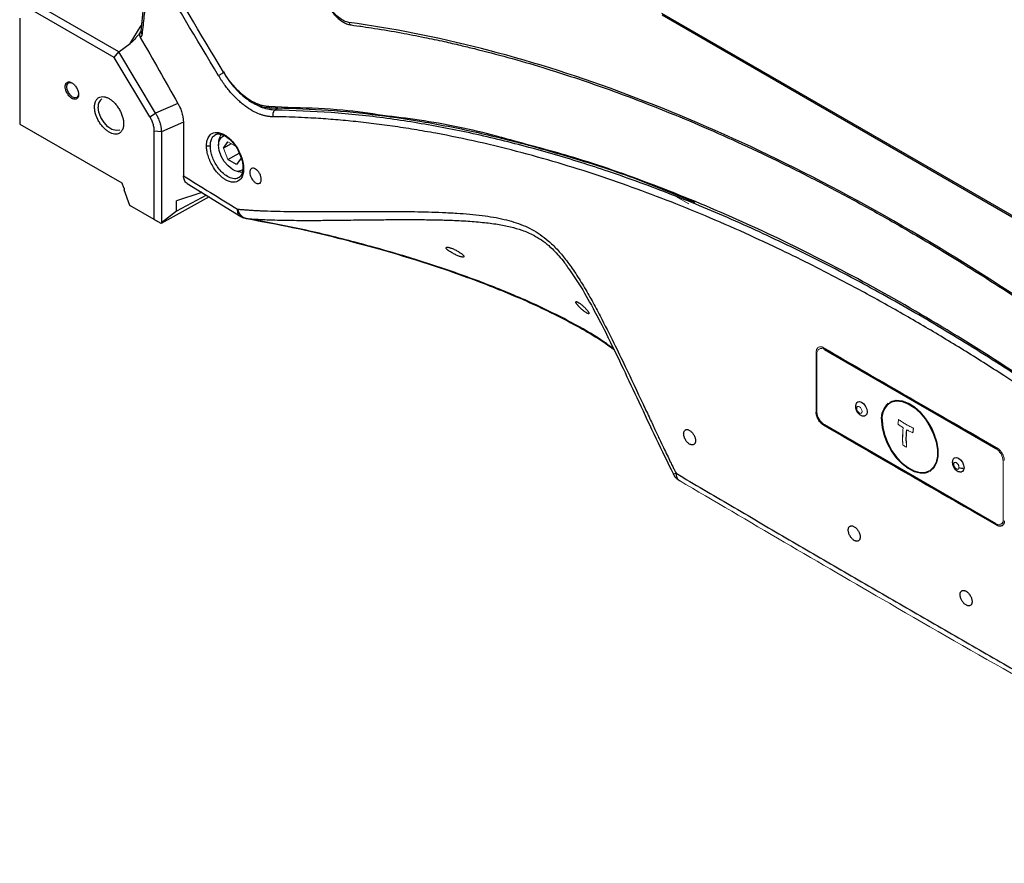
# Paper-space layout 'Sheet2' of a CAD drawing. Header units: millimetres. Extents: x 0 to 1118, y 0 to 864.
# Tile 4 of 85: x 119 to 213, y 482 to 563. Entities that reach past the tile are written whole.
import ezdxf

# ---------------------------------------------------------------- set-up
doc = ezdxf.new("R2010")
doc.units = ezdxf.units.MM

psp = doc.layouts.new('Sheet2')

# ---------------------------------------------------------------- linework, layer by layer
at = {"color": 7, "linetype": 'Continuous', "lineweight": 30}
for p, q in [((131.478, 567.99), (130.778, 561.403)), ((128.689, 559.474), (120.519, 564.191)), ((128.25, 558.956), (120.188, 563.61)), ((180.238, 563.153), (222.665, 538.661)), ((180.274, 562.997), (222.795, 538.45)), ((119.293, 562.676), (119.293, 552.634)), ((130.751, 561.387), (130.774, 561.423)), ((128.689, 559.474), (129.769, 560.28)), ((128.25, 558.956), (128.689, 559.474)), ((132.201, 553.658), (128.689, 559.474)), ((131.652, 553.321), (128.25, 558.956)), ((134.313, 554.586), (132.201, 553.658)), ((131.652, 553.321), (132.201, 553.658)), ((143.807, 554.148), (143.545, 553.96)), ((119.293, 552.634), (128.98, 547.041)), ((119.293, 552.634), (119.293, 552.634)), ((119.54, 552.491), (128.98, 547.041)), ((134.83, 552.822), (132.742, 551.905)), ((134.83, 552.822), (134.83, 547.722)), ((132.074, 543.574), (132.074, 551.956)), ((132.742, 551.905), (132.074, 551.956)), ((132.742, 551.905), (132.742, 543.259)), ((138.165, 550.822), (138.165, 550.618)), ((138.641, 550.344), (139.057, 550.936)), ((139.362, 550.76), (138.641, 550.344)), ((139.057, 549.271), (140.113, 549.88)), ((139.89, 548.79), (139.057, 549.271)), ((140.306, 549.382), (139.89, 548.79)), ((139.473, 548.353), (139.65, 548.251)), ((128.98, 547.041), (129.14, 546.602)), ((135.205, 546.994), (140.271, 543.87)), ((129.14, 546.602), (129.22, 546.556)), ((129.22, 546.556), (129.22, 546.381)), ((129.755, 544.912), (129.22, 546.381)), ((136.504, 546.112), (134.181, 545.337)), ((136.504, 546.112), (136.563, 546.156)), ((136.573, 546.15), (136.504, 546.112)), ((137.266, 545.723), (132.72, 543.201)), ((137.027, 545.87), (134.181, 544.35)), ((134.181, 544.35), (134.181, 545.337)), ((132.074, 543.574), (129.755, 544.912)), ((134.181, 544.35), (132.742, 543.259)), ((132.074, 543.574), (132.701, 543.212)), ((132.72, 543.201), (132.074, 543.574)), ((132.72, 543.201), (132.701, 543.212)), ((175.006, 531.758), (174.651, 531.963)), ((195.688, 531.227), (211.952, 521.838)), ((211.952, 514.694), (195.688, 524.082))]:
    psp.add_line(p, q, dxfattribs=at)
at = {"color": 8, "linetype": 'Continuous', "lineweight": 30}
for p, q in [((129.769, 560.28), (130.839, 561.971)), ((151.691, 561.9), (151.484, 561.936)), ((145.346, 554.177), (142.933, 554.299)), ((179.168, 546.9), (183.385, 545.225)), ((195.688, 524.082), (195.617, 524.041)), ((212.16, 514.61), (212.057, 514.55))]:
    psp.add_line(p, q, dxfattribs=at)
at = {"color": 144, "linetype": 'Continuous', "lineweight": 0}
for p, q in [((130.778, 561.403), (130.786, 561.429)), ((139.057, 550.936), (139.765, 550.528)), ((139.057, 549.271), (138.641, 550.344)), ((140.003, 550.164), (140.306, 549.382)), ((182.814, 545.061), (181.595, 545.764)), ((132.701, 543.212), (132.742, 543.259)), ((194.913, 525.268), (194.913, 530.983)), ((195.794, 531.288), (195.688, 531.227)), ((194.981, 525.307), (194.981, 530.819)), ((194.981, 525.307), (194.913, 525.268)), ((203.526, 523.607), (203.519, 523.604)), ((203.462, 522.549), (203.469, 522.554)), ((204.091, 523.321), (204.085, 523.323)), ((211.952, 521.838), (212.057, 521.899)), ((212.659, 520.614), (212.659, 515.102))]:
    psp.add_line(p, q, dxfattribs=at)
at = {"color": 7, "linetype": 'Continuous', "lineweight": 30, "flags": 128}
for points in [[(124.886, 555.521), (124.843, 555.296), (124.72, 555.155), (124.537, 555.119), (124.32, 555.194), (124.104, 555.369), (123.92, 555.616), (123.798, 555.899), (123.755, 556.174), (123.798, 556.399), (123.92, 556.54), (124.104, 556.576), (124.32, 556.501), (124.32, 556.501)], [(128.805, 552.081), (128.769, 552.062), (128.438, 552.003), (128.054, 552.113), (127.66, 552.378), (127.297, 552.771), (127.006, 553.248), (126.818, 553.759), (126.753, 554.247)], [(139.473, 548.353), (139.069, 548.66), (138.705, 549.085), (138.415, 549.586), (138.229, 550.115), (138.165, 550.618), (138.229, 551.048), (138.415, 551.362), (138.705, 551.529), (138.737, 551.537)], [(198.782, 526.208), (198.849, 526.263), (199.021, 526.297), (199.224, 526.226)], [(201.133, 524.471), (201.195, 525.093), (201.378, 525.615), (201.674, 526.012), (202.068, 526.265), (202.543, 526.362), (203.075, 526.3), (203.641, 526.08), (204.214, 525.714), (204.766, 525.218), (205.273, 524.615), (205.71, 523.934), (206.057, 523.207), (206.298, 522.467), (206.421, 521.749), (206.421, 521.087), (206.298, 520.512), (206.057, 520.05), (205.71, 519.723), (205.273, 519.547), (204.766, 519.529), (204.214, 519.671), (203.641, 519.965), (203.075, 520.399), (202.543, 520.952), (202.068, 521.597), (201.674, 522.306), (201.378, 523.044), (201.195, 523.777), (201.133, 524.471)], [(199.224, 526.226), (199.427, 526.062), (199.599, 525.83), (199.714, 525.565), (199.754, 525.308), (199.714, 525.097), (199.599, 524.964), (199.514, 524.934)], [(201.169, 524.491), (201.231, 523.797), (201.414, 523.064), (201.709, 522.326), (202.104, 521.618), (202.578, 520.972), (203.111, 520.42), (203.677, 519.986), (204.249, 519.691), (204.802, 519.549), (205.308, 519.567), (205.745, 519.743), (205.754, 519.749)], [(207.974, 520.9), (208.041, 520.957), (208.213, 520.99), (208.416, 520.92), (208.619, 520.756), (208.791, 520.524), (208.906, 520.259), (208.947, 520.001)], [(208.947, 520.001), (208.906, 519.79), (208.791, 519.658), (208.709, 519.628)]]:
    psp.add_lwpolyline(points, dxfattribs=at)
at = {"color": 144, "linetype": 'Continuous', "lineweight": 0, "flags": 128}
for points in [[(201.903, 526.241), (202.081, 526.33), (202.562, 526.428), (203.101, 526.365), (203.675, 526.143), (204.255, 525.771), (204.815, 525.269), (205.328, 524.658), (205.771, 523.968), (206.123, 523.231), (206.367, 522.481), (206.491, 521.754), (206.491, 521.083), (206.367, 520.5), (206.123, 520.032), (205.771, 519.7), (205.702, 519.659)], [(199.012, 525.787), (199.11, 525.708), (199.193, 525.596), (199.249, 525.468), (199.268, 525.343), (199.249, 525.241), (199.193, 525.177), (199.11, 525.161), (199.012, 525.195), (198.914, 525.274), (198.831, 525.387), (198.775, 525.515), (198.755, 525.639), (198.775, 525.741), (198.831, 525.805), (198.914, 525.822), (199.012, 525.787)], [(205.566, 519.589), (205.293, 519.501), (204.779, 519.483), (204.22, 519.627), (203.639, 519.926), (203.066, 520.365), (202.526, 520.925), (202.045, 521.579), (201.646, 522.297), (201.346, 523.045), (201.161, 523.788), (201.098, 524.491)], [(207.944, 520.335), (207.963, 520.437), (208.017, 520.501), (208.099, 520.52), (208.196, 520.49), (208.294, 520.415), (208.379, 520.306), (208.439, 520.18), (208.464, 520.054)], [(208.464, 520.035), (208.445, 519.933), (208.391, 519.868), (208.31, 519.849), (208.213, 519.88), (208.115, 519.955), (208.03, 520.063), (207.97, 520.19), (207.945, 520.315)]]:
    psp.add_lwpolyline(points, dxfattribs=at)
at = {"color": 8, "linetype": 'Continuous', "lineweight": 30}
psp.add_arc((131.064, 561.424), 0.284, 176.85325, 237.27694, dxfattribs=at)
at = {"color": 7, "linetype": 'Continuous', "lineweight": 30}
for centre, radius, start, end in [((127.564, 554.349), 0.818, 124.16563, 187.14655), ((140.001, 549.039), 0.866, 232.43711, 303.64944), ((202.822, 524.74), 1.672, 101.8273, 188.54573), ((200.745, 521.185), 5.732, 2.24425, 57.75036)]:
    psp.add_arc(centre, radius, start, end, dxfattribs=at)
at = {"color": 144, "linetype": 'Continuous', "lineweight": 0}
for centre, radius, start, end in [((139.412, 550.874), 1.248, 140.97866, 182.38838), ((140.325, 549.295), 1.243, 237.11957, 274.98708), ((195.412, 530.889), 0.437, 50.79671, 189.21404), ((203.029, 524.681), 1.94, 130.98475, 185.61965), ((196.517, 525.377), 1.537, 182.60548, 237.39452), ((211.124, 520.544), 1.537, 2.60548, 57.39452), ((208.308, 520.335), 0.364, 180.02406, 183.12774), ((208.101, 520.034), 0.364, 0.02522, 3.12773), ((212.228, 515.032), 0.437, 230.79671, 9.21404)]:
    psp.add_arc(centre, radius, start, end, dxfattribs=at)
at = {"color": 7, "linetype": 'Continuous', "lineweight": 30}
for points in [[(138.652, 557.571), (136.46, 561.211), (134.272, 564.852), (132.089, 568.496)], [(138.175, 557.222), (136.08, 560.714), (133.987, 564.207), (131.899, 567.703)], [(130.741, 560.859), (131.931, 558.767), (133.121, 556.676), (134.313, 554.586)], [(195.617, 531.39), (201.075, 528.213), (206.555, 525.05), (212.057, 521.899)], [(212.057, 514.55), (206.555, 517.701), (201.075, 520.865), (195.617, 524.041)], [(203.462, 522.549), (203.462, 522.891), (203.481, 523.243), (203.519, 523.604)]]:
    psp.add_open_spline(points, degree=3, dxfattribs=at)
for points, knots in [([(131.609, 567.781), (131.553, 567.231), (131.44, 566.13), (131.267, 564.481), (131.09, 562.832), (130.97, 561.734), (130.91, 561.185)], [0, 0, 0, 0, 0.249518, 0.499356, 0.749516, 1, 1, 1, 1]), ([(148.669, 563.722), (148.749, 563.59), (148.876, 563.378), (149.12, 563.074), (149.378, 562.794), (149.701, 562.514), (150.049, 562.283), (150.416, 562.108), (150.664, 562.059), (150.789, 562.034)], [0, 0, 0, 0, 0.146469, 0.234831, 0.379479, 0.526288, 0.681112, 0.840437, 1, 1, 1, 1]), ([(150.554, 562.27), (150.401, 562.29), (150.241, 562.341), (149.915, 562.498), (149.75, 562.605), (149.427, 562.867), (149.269, 563.022), (148.973, 563.37), (148.835, 563.562), (148.712, 563.765)], [0, 0, 0, 0, 0.25, 0.25, 0.5, 0.5, 0.75, 0.75, 1, 1, 1, 1]), ([(257.088, 500.77), (252.754, 505.09), (248.35, 509.232), (239.447, 517.122), (234.948, 520.87), (225.896, 527.941), (221.343, 531.263), (212.227, 537.452), (207.663, 540.318), (198.566, 545.57), (194.033, 547.955), (185.039, 552.221), (180.578, 554.103), (171.767, 557.344), (167.417, 558.704), (158.866, 560.891), (154.664, 561.716), (150.554, 562.27)], [0, 0, 0, 0, 0.125, 0.125, 0.25, 0.25, 0.375, 0.375, 0.5, 0.5, 0.625, 0.625, 0.75, 0.75, 0.875, 0.875, 1, 1, 1, 1]), ([(150.751, 562.035), (151.495, 561.933), (153.069, 561.716), (155.393, 561.317), (157.595, 560.893), (159.474, 560.494), (161.058, 560.132), (163.073, 559.645), (165.675, 558.963), (169.832, 557.752), (174.955, 556.055), (180.218, 554.046), (184.697, 552.16), (188.381, 550.502), (192.118, 548.712), (195.912, 546.785), (199.715, 544.743), (203.902, 542.376), (208.812, 539.439), (214.417, 535.858), (220.267, 531.863), (226.005, 527.697), (231.87, 523.188), (237.858, 518.312), (242.372, 514.419), (245.264, 511.84), (246.683, 510.559), (248.306, 509.075), (250.228, 507.289), (252.457, 505.178), (254.781, 502.936), (256.352, 501.374), (257.085, 500.644)], [0, 0, 0, 0, 0.022657, 0.047961, 0.069909, 0.088501, 0.103738, 0.116716, 0.147807, 0.179796, 0.23726, 0.294724, 0.328932, 0.363147, 0.39775, 0.432925, 0.468313, 0.502804, 0.548295, 0.603291, 0.656708, 0.708955, 0.761203, 0.818676, 0.875244, 0.887541, 0.900101, 0.915288, 0.933472, 0.954653, 0.978832, 1, 1, 1, 1]), ([(130.763, 561.397), (130.74, 561.363), (130.696, 561.299), (130.629, 561.205), (130.562, 561.114), (130.482, 561.01), (130.39, 560.896), (130.275, 560.761), (130.156, 560.631), (130.026, 560.5), (129.902, 560.385), (129.811, 560.313), (129.769, 560.28)], [0, 0, 0, 0, 0.081126, 0.154923, 0.230929, 0.305658, 0.416122, 0.524399, 0.660718, 0.768222, 0.893402, 1, 1, 1, 1]), ([(130.763, 561.397), (130.754, 561.382), (130.736, 561.353), (130.714, 561.309), (130.695, 561.257), (130.68, 561.196), (130.672, 561.121), (130.677, 561.037), (130.698, 560.946), (130.726, 560.888), (130.741, 560.859)], [0, 0, 0, 0, 0.094674, 0.183818, 0.266674, 0.391489, 0.51974, 0.667307, 0.828577, 1, 1, 1, 1]), ([(130.91, 561.185), (130.908, 561.168), (130.904, 561.135), (130.893, 561.089), (130.88, 561.045), (130.86, 560.996), (130.831, 560.945), (130.791, 560.895), (130.758, 560.871), (130.741, 560.859)], [0, 0, 0, 0, 0.112796, 0.224419, 0.335416, 0.446344, 0.631791, 0.815456, 1, 1, 1, 1]), ([(138.175, 557.222), (138.205, 557.244), (138.245, 557.272), (138.334, 557.33), (138.381, 557.361), (138.475, 557.419), (138.527, 557.451), (138.635, 557.514), (138.691, 557.546), (138.742, 557.574)], [0, 0, 0, 0, 0.25, 0.25, 0.5, 0.5, 0.75, 0.75, 1, 1, 1, 1]), ([(143.376, 553.325), (143.339, 553.324), (143.264, 553.323), (143.149, 553.326), (143.033, 553.335), (142.916, 553.347), (142.798, 553.365), (142.678, 553.388), (142.558, 553.415), (142.436, 553.447), (142.312, 553.483), (142.188, 553.525), (141.877, 553.638), (141.371, 553.879), (140.793, 554.261), (140.344, 554.618), (140.02, 554.906), (139.704, 555.215), (139.393, 555.549), (139.086, 555.911), (138.83, 556.243), (138.626, 556.526), (138.47, 556.754), (138.32, 556.985), (138.223, 557.143), (138.175, 557.222)], [0, 0, 0, 0, 0.02293, 0.04579, 0.068599, 0.091374, 0.114132, 0.136891, 0.15967, 0.182487, 0.205357, 0.228301, 0.251333, 0.376244, 0.501613, 0.561177, 0.621068, 0.680382, 0.738959, 0.800585, 0.86313, 0.897485, 0.93171, 0.965861, 1, 1, 1, 1]), ([(138.6, 557.575), (138.922, 557.093), (139.566, 556.128), (140.749, 555.034), (141.977, 554.293), (142.731, 554.199), (143.108, 554.152)], [0, 0, 0, 0, 0.2492288, 0.4989517, 0.749187, 1, 1, 1, 1]), ([(142.933, 554.299), (142.907, 554.299), (142.839, 554.301), (142.712, 554.31), (142.536, 554.333), (142.345, 554.372), (142.111, 554.437), (141.765, 554.56), (141.28, 554.801), (140.708, 555.187), (140.24, 555.587), (139.877, 555.949), (139.599, 556.254), (139.343, 556.564), (139.106, 556.879), (138.915, 557.154), (138.763, 557.388), (138.683, 557.519), (138.652, 557.571)], [0, 0, 0, 0, 0.019334, 0.049711, 0.091139, 0.143606, 0.182184, 0.250312, 0.375136, 0.499971, 0.624724, 0.686739, 0.749721, 0.82088, 0.874186, 0.930769, 0.972703, 1, 1, 1, 1]), ([(123.613, 556.174), (123.613, 556.192), (123.614, 556.229), (123.62, 556.281), (123.629, 556.33), (123.641, 556.376), (123.666, 556.444), (123.714, 556.522), (123.796, 556.591), (123.897, 556.629), (124.011, 556.631), (124.129, 556.602), (124.249, 556.546), (124.369, 556.464), (124.488, 556.355), (124.601, 556.222), (124.702, 556.068), (124.785, 555.904), (124.838, 555.757), (124.868, 555.633), (124.883, 555.533), (124.885, 555.471), (124.886, 555.439)], [0, 0, 0, 0, 0.024148, 0.048096, 0.071983, 0.095946, 0.120123, 0.185057, 0.250087, 0.315021, 0.38005, 0.43999, 0.500024, 0.559964, 0.619998, 0.684933, 0.749962, 0.814896, 0.879926, 0.920037, 0.959848, 1, 1, 1, 1]), ([(124.886, 555.439), (124.886, 555.421), (124.885, 555.384), (124.879, 555.333), (124.87, 555.283), (124.858, 555.237), (124.833, 555.17), (124.785, 555.091), (124.703, 555.022), (124.601, 554.985), (124.488, 554.983), (124.37, 555.011), (124.25, 555.067), (124.13, 555.15), (124.011, 555.258), (123.898, 555.391), (123.796, 555.545), (123.714, 555.709), (123.661, 555.857), (123.631, 555.98), (123.616, 556.08), (123.614, 556.143), (123.613, 556.174)], [0, 0, 0, 0, 0.024148, 0.048096, 0.071983, 0.095946, 0.120123, 0.185057, 0.250087, 0.315021, 0.38005, 0.43999, 0.500024, 0.559964, 0.619998, 0.684933, 0.749962, 0.814896, 0.879926, 0.920037, 0.959848, 1, 1, 1, 1]), ([(126.399, 554.247), (126.399, 554.272), (126.4, 554.322), (126.405, 554.394), (126.412, 554.464), (126.423, 554.532), (126.436, 554.597), (126.453, 554.66), (126.473, 554.72), (126.504, 554.8), (126.552, 554.893), (126.622, 554.992), (126.706, 555.076), (126.833, 555.165), (127.017, 555.232), (127.261, 555.237), (127.518, 555.175), (127.778, 555.053), (128.038, 554.875), (128.294, 554.64), (128.539, 554.353), (128.723, 554.074), (128.85, 553.838), (128.933, 553.658), (129.004, 553.477), (129.061, 553.301), (129.104, 553.13), (129.135, 552.967), (129.153, 552.808), (129.156, 552.706), (129.157, 552.655)], [0, 0, 0, 0, 0.015126, 0.030152, 0.045112, 0.06004, 0.074969, 0.089933, 0.104966, 0.120101, 0.152256, 0.184454, 0.217293, 0.250177, 0.315811, 0.380082, 0.440028, 0.500016, 0.559961, 0.61995, 0.684221, 0.749856, 0.782695, 0.815578, 0.847734, 0.879932, 0.910076, 0.939955, 0.96984, 1, 1, 1, 1]), ([(134.313, 554.586), (134.329, 554.558), (134.361, 554.5), (134.407, 554.413), (134.45, 554.325), (134.492, 554.236), (134.552, 554.102), (134.623, 553.922), (134.697, 553.695), (134.756, 553.47), (134.794, 553.272), (134.816, 553.102), (134.828, 552.96), (134.83, 552.868), (134.83, 552.822)], [0, 0, 0, 0, 0.049839, 0.099579, 0.149302, 0.199089, 0.249021, 0.373288, 0.497616, 0.622348, 0.74741, 0.831639, 0.915705, 1, 1, 1, 1]), ([(129.157, 552.655), (129.157, 552.63), (129.156, 552.58), (129.151, 552.508), (129.144, 552.438), (129.133, 552.371), (129.119, 552.305), (129.103, 552.243), (129.083, 552.182), (129.052, 552.103), (129.004, 552.01), (128.934, 551.91), (128.85, 551.827), (128.723, 551.737), (128.539, 551.671), (128.295, 551.666), (128.038, 551.727), (127.778, 551.85), (127.518, 552.028), (127.261, 552.262), (127.017, 552.55), (126.833, 552.828), (126.706, 553.064), (126.622, 553.245), (126.552, 553.426), (126.495, 553.602), (126.452, 553.772), (126.421, 553.936), (126.403, 554.095), (126.4, 554.196), (126.399, 554.247)], [0, 0, 0, 0, 0.015126, 0.030152, 0.045112, 0.06004, 0.074969, 0.089933, 0.104966, 0.120101, 0.152256, 0.184454, 0.217293, 0.250177, 0.315811, 0.380082, 0.440028, 0.500016, 0.559961, 0.61995, 0.684221, 0.749856, 0.782695, 0.815578, 0.847734, 0.879932, 0.910076, 0.939955, 0.96984, 1, 1, 1, 1]), ([(132.201, 553.658), (132.218, 553.627), (132.252, 553.566), (132.299, 553.475), (132.343, 553.388), (132.383, 553.305), (132.441, 553.176), (132.514, 552.999), (132.592, 552.773), (132.654, 552.549), (132.694, 552.355), (132.72, 552.189), (132.735, 552.047), (132.74, 551.953), (132.742, 551.905)], [0, 0, 0, 0, 0.054288, 0.106099, 0.155435, 0.202298, 0.246691, 0.372438, 0.496226, 0.620882, 0.747652, 0.82588, 0.909993, 1, 1, 1, 1]), ([(143.195, 554.171), (143.174, 554.159), (143.149, 554.151), (143.096, 554.148), (143.069, 554.153), (143.017, 554.178), (142.994, 554.198), (142.957, 554.245), (142.943, 554.272), (142.933, 554.299)], [0, 0, 0, 0, 0.25, 0.25, 0.5, 0.5, 0.75, 0.75, 1, 1, 1, 1]), ([(143.195, 554.171), (144.785, 554.131), (147.922, 554.053), (152.691, 553.598), (157.531, 552.898), (162.443, 551.953), (165.819, 551.093), (167.486, 550.668)], [0, 0, 0, 0, 0.204792, 0.40422, 0.598286, 0.801536, 1, 1, 1, 1]), ([(143.376, 553.325), (143.371, 553.34), (143.362, 553.37), (143.352, 553.417), (143.345, 553.465), (143.342, 553.511), (143.343, 553.557), (143.347, 553.602), (143.353, 553.644), (143.365, 553.695), (143.388, 553.764), (143.431, 553.845), (143.488, 553.914), (143.528, 553.946), (143.545, 553.96)], [0, 0, 0, 0, 0.066759, 0.13286, 0.198006, 0.26193, 0.324391, 0.385188, 0.444153, 0.501275, 0.601899, 0.75107, 0.894289, 1, 1, 1, 1]), ([(153.781, 553.447), (152.504, 553.636), (149.628, 554.062), (146.876, 554.136), (145.346, 554.177)], [0, 0, 0, 0, 0.444037, 1, 1, 1, 1]), ([(132.074, 551.956), (132.073, 551.982), (132.073, 552.035), (132.068, 552.117), (132.059, 552.201), (132.042, 552.315), (132.013, 552.46), (131.964, 552.635), (131.903, 552.812), (131.831, 552.986), (131.748, 553.157), (131.684, 553.266), (131.652, 553.321)], [0, 0, 0, 0, 0.062666, 0.125522, 0.188751, 0.252539, 0.37777, 0.503798, 0.628756, 0.753299, 0.877462, 1, 1, 1, 1]), ([(266.144, 482.453), (265.925, 482.694), (265.488, 483.178), (264.831, 483.899), (264.172, 484.618), (263.512, 485.334), (262.851, 486.047), (262.188, 486.757), (261.524, 487.464), (260.858, 488.168), (260.191, 488.869), (259.523, 489.567), (258.853, 490.263), (258.182, 490.955), (257.509, 491.645), (256.835, 492.331), (256.16, 493.015), (255.483, 493.696), (254.805, 494.374), (254.125, 495.049), (253.445, 495.721), (252.762, 496.39), (252.079, 497.056), (251.394, 497.72), (250.233, 498.837), (248.598, 500.39), (246.491, 502.353), (244.384, 504.275), (241.911, 506.486), (239.062, 508.969), (234.351, 512.951), (229.404, 516.906), (224.228, 520.806), (219.097, 524.512), (213.982, 527.977), (208.892, 531.194), (205.052, 533.506), (201.19, 535.715), (197.305, 537.816), (193.429, 539.794), (189.59, 541.632), (185.799, 543.328), (182.061, 544.883), (178.35, 546.309), (174.629, 547.621), (170.834, 548.834), (166.887, 549.951), (162.847, 550.946), (159.44, 551.647), (156.728, 552.119), (154.688, 552.432), (152.676, 552.698), (150.722, 552.915), (148.813, 553.085), (147.167, 553.195), (145.753, 553.263), (144.563, 553.305), (143.773, 553.318), (143.376, 553.325)], [0, 0, 0, 0, 0.005592, 0.011183, 0.016773, 0.022363, 0.027952, 0.033541, 0.039129, 0.044718, 0.050306, 0.055895, 0.061485, 0.067075, 0.072665, 0.078257, 0.083849, 0.089443, 0.095038, 0.100635, 0.106233, 0.111833, 0.117435, 0.123039, 0.128645, 0.145877, 0.162988, 0.179892, 0.19689, 0.222646, 0.248289, 0.30948, 0.339988, 0.370515, 0.430317, 0.460188, 0.490139, 0.520623, 0.551192, 0.581891, 0.612488, 0.642541, 0.672559, 0.702377, 0.732369, 0.763286, 0.795665, 0.830352, 0.864631, 0.882224, 0.899971, 0.91739, 0.934623, 0.951248, 0.967884, 0.978517, 0.989222, 1, 1, 1, 1]), ([(137.03, 550.562), (137.031, 550.593), (137.031, 550.655), (137.037, 550.745), (137.045, 550.833), (137.058, 550.917), (137.084, 551.054), (137.135, 551.231), (137.238, 551.441), (137.383, 551.623), (137.584, 551.766), (137.843, 551.849), (138.176, 551.844), (138.506, 551.738), (138.799, 551.579), (139.034, 551.414), (139.268, 551.212), (139.562, 550.906), (139.879, 550.485), (140.128, 550.036), (140.28, 549.689), (140.374, 549.432), (140.45, 549.172), (140.501, 548.938), (140.532, 548.734), (140.549, 548.559), (140.551, 548.446), (140.552, 548.39)], [0, 0, 0, 0, 0.014196, 0.028351, 0.042492, 0.056648, 0.070846, 0.113167, 0.155503, 0.206991, 0.258516, 0.318297, 0.384627, 0.459573, 0.5014, 0.543484, 0.58726, 0.630675, 0.712473, 0.785251, 0.819391, 0.85379, 0.889177, 0.924503, 0.949619, 0.974732, 1, 1, 1, 1]), ([(137.854, 551.613), (137.952, 551.667), (138.054, 551.722), (138.197, 551.69), (138.201, 551.689)], [0, 0, 0, 0, 0.971405, 1, 1, 1, 1]), ([(137.86, 551.602), (137.871, 551.613), (137.973, 551.715), (138.136, 551.698), (138.281, 551.682)], [0, 0, 0, 0, 0.111101, 1, 1, 1, 1]), ([(138.201, 551.689), (138.316, 551.673), (138.533, 551.642), (138.898, 551.443), (139.272, 551.15), (139.653, 550.723), (139.944, 550.33), (140.046, 550.078), (140.058, 550.049)], [0, 0, 0, 0, 0.201743, 0.382562, 0.542677, 0.735131, 0.969044, 1, 1, 1, 1]), ([(266.511, 483.011), (264.07, 485.672), (259.154, 491.033), (251.541, 498.624), (243.77, 505.875), (235.885, 512.69), (227.92, 519.056), (219.898, 524.953), (211.853, 530.361), (203.814, 535.256), (195.809, 539.622), (187.858, 543.452), (179.999, 546.711), (172.789, 549.273), (168.277, 550.473), (166.29, 551.002)], [0, 0, 0, 0, 0.07719, 0.155494, 0.233819, 0.312077, 0.390332, 0.468658, 0.547008, 0.625242, 0.703485, 0.781826, 0.86016, 0.938408, 1, 1, 1, 1]), ([(167.58, 550.642), (169.215, 550.175), (172.91, 549.121), (176.784, 547.85), (179.035, 546.953), (179.168, 546.9)], [0, 0, 0, 0, 0.427443, 0.966288, 1, 1, 1, 1]), ([(140.552, 548.39), (140.552, 548.359), (140.551, 548.297), (140.546, 548.207), (140.537, 548.12), (140.525, 548.035), (140.499, 547.899), (140.447, 547.722), (140.344, 547.511), (140.2, 547.33), (139.998, 547.186), (139.739, 547.103), (139.407, 547.107), (139.076, 547.213), (138.784, 547.371), (138.549, 547.536), (138.315, 547.738), (138.021, 548.044), (137.704, 548.465), (137.455, 548.915), (137.303, 549.262), (137.209, 549.519), (137.133, 549.78), (137.082, 550.014), (137.051, 550.218), (137.034, 550.393), (137.032, 550.506), (137.03, 550.562)], [0, 0, 0, 0, 0.014186, 0.02833, 0.042461, 0.056607, 0.070795, 0.113087, 0.155393, 0.206849, 0.258341, 0.318089, 0.384378, 0.459277, 0.501089, 0.54316, 0.586949, 0.630379, 0.712251, 0.785094, 0.819245, 0.85366, 0.889061, 0.924402, 0.949554, 0.9747, 1, 1, 1, 1]), ([(137.39, 550.559), (137.369, 550.546), (137.342, 550.535), (137.28, 550.52), (137.244, 550.516), (137.174, 550.517), (137.138, 550.521), (137.077, 550.538), (137.051, 550.549), (137.03, 550.562)], [0, 0, 0, 0, 0.25, 0.25, 0.5, 0.5, 0.75, 0.75, 1, 1, 1, 1]), ([(140.058, 550.049), (140.166, 549.818), (140.341, 549.442), (140.462, 548.907), (140.477, 548.63), (140.485, 548.488)], [0, 0, 0, 0, 0.434753, 0.708314, 1, 1, 1, 1]), ([(140.485, 548.488), (140.467, 548.268), (140.432, 547.831), (140.205, 547.634), (140.093, 547.536)], [0, 0, 0, 0, 0.5042892, 1, 1, 1, 1]), ([(141.136, 548.043), (141.136, 548.086), (141.14, 548.127), (141.154, 548.202), (141.164, 548.237), (141.192, 548.299), (141.208, 548.326), (141.248, 548.372), (141.271, 548.392), (141.347, 548.436), (141.408, 548.447), (141.54, 548.431), (141.612, 548.404), (141.719, 548.338), (141.756, 548.311), (141.826, 548.251), (141.86, 548.218), (141.926, 548.145), (141.958, 548.105), (142.018, 548.021), (142.045, 547.977), (142.122, 547.838), (142.162, 547.742), (142.218, 547.549), (142.232, 547.456), (142.232, 547.326), (142.228, 547.286), (142.214, 547.211), (142.204, 547.176), (142.176, 547.114), (142.159, 547.087), (142.12, 547.04), (142.097, 547.021), (142.021, 546.977), (141.96, 546.966), (141.828, 546.982), (141.756, 547.009), (141.649, 547.075), (141.612, 547.101), (141.542, 547.161), (141.508, 547.194), (141.442, 547.268), (141.409, 547.308), (141.35, 547.392), (141.322, 547.436), (141.246, 547.574), (141.205, 547.671), (141.15, 547.863), (141.136, 547.957), (141.136, 548.043)], [0, 0, 0, 0, 0.03125, 0.03125, 0.0625, 0.0625, 0.09375, 0.09375, 0.125, 0.125, 0.1875, 0.1875, 0.25, 0.25, 0.28125, 0.28125, 0.3125, 0.3125, 0.34375, 0.34375, 0.375, 0.375, 0.4375, 0.4375, 0.5, 0.5, 0.53125, 0.53125, 0.5625, 0.5625, 0.59375, 0.59375, 0.625, 0.625, 0.6875, 0.6875, 0.75, 0.75, 0.78125, 0.78125, 0.8125, 0.8125, 0.84375, 0.84375, 0.875, 0.875, 0.9375, 0.9375, 1, 1, 1, 1]), ([(134.83, 547.722), (135.685, 547.194), (137.394, 546.136), (139.106, 545.082), (139.963, 544.555)], [0, 0, 0, 0, 0.5, 1, 1, 1, 1]), ([(135.205, 546.994), (135.204, 546.994), (135.065, 547.037), (134.895, 547.282), (134.852, 547.576), (134.83, 547.722)], [0, 0, 0, 0, 0.0033735, 0.5039539, 1, 1, 1, 1]), ([(129.755, 544.912), (129.763, 544.907), (129.783, 544.896), (129.816, 544.877), (129.85, 544.858), (129.869, 544.846), (129.878, 544.841)], [0, 0, 0, 0, 0.208019, 0.5, 0.791981, 1, 1, 1, 1]), ([(139.963, 544.555), (140.07, 544.545), (140.291, 544.524), (140.629, 544.497), (140.982, 544.471), (141.35, 544.448), (141.733, 544.426), (142.132, 544.407), (142.791, 544.38), (143.757, 544.352), (144.973, 544.332), (146.247, 544.322), (147.552, 544.321), (149.007, 544.325), (151.308, 544.337), (153.913, 544.346), (156.868, 544.322), (158.984, 544.269), (160.739, 544.177), (162, 544.083), (163.155, 543.962), (164.241, 543.804), (165.242, 543.603), (166.19, 543.349), (167.067, 543.038), (167.907, 542.648), (168.705, 542.165), (169.514, 541.542), (170.327, 540.751), (171.008, 539.942), (171.553, 539.209), (172.128, 538.376), (172.833, 537.25), (173.633, 535.847), (174.596, 534.041), (175.644, 531.968), (177, 529.171), (178.131, 526.772), (179.087, 524.73), (179.637, 523.559), (180.099, 522.578), (180.491, 521.752), (180.827, 521.052), (181.101, 520.487), (181.318, 520.045), (181.475, 519.73), (181.567, 519.552), (181.605, 519.478)], [0, 0, 0, 0, 0.007112, 0.014577, 0.022396, 0.03057, 0.039098, 0.047981, 0.057218, 0.083299, 0.113022, 0.139256, 0.169555, 0.201432, 0.23789, 0.325524, 0.377598, 0.436512, 0.466686, 0.493548, 0.519115, 0.541578, 0.563096, 0.582215, 0.600313, 0.616471, 0.632519, 0.647737, 0.664995, 0.683107, 0.692949, 0.703434, 0.725353, 0.747999, 0.77021, 0.810086, 0.844258, 0.899319, 0.920431, 0.938108, 0.953132, 0.965583, 0.976127, 0.985399, 0.991688, 0.996555, 1, 1, 1, 1]), ([(139.963, 544.555), (139.994, 544.45), (140.037, 544.345), (140.143, 544.151), (140.207, 544.06), (140.352, 543.904), (140.434, 543.838), (140.605, 543.734), (140.696, 543.698), (140.787, 543.676)], [0, 0, 0, 0, 0.25, 0.25, 0.5, 0.5, 0.75, 0.75, 1, 1, 1, 1]), ([(140.275, 543.874), (140.284, 543.866), (140.382, 543.785), (140.558, 543.722), (140.722, 543.691), (140.773, 543.681)], [0, 0, 0, 0, 0.069465, 0.709209, 1, 1, 1, 1]), ([(140.83, 543.661), (142.293, 543.392), (145.233, 542.852), (149.411, 541.855), (153.307, 540.819), (156.799, 539.778), (159.899, 538.76), (162.617, 537.784), (165.076, 536.823), (167.42, 535.828), (169.826, 534.71), (172.095, 533.529), (174.098, 532.372), (175.183, 531.612), (175.679, 531.264)], [0, 0, 0, 0, 0.110501, 0.221901, 0.324706, 0.418863, 0.504358, 0.58119, 0.649358, 0.718501, 0.791155, 0.873791, 0.942199, 1, 1, 1, 1]), ([(159.891, 540.705), (159.88, 540.715), (159.858, 540.736), (159.832, 540.764), (159.81, 540.79), (159.794, 540.813), (159.775, 540.845), (159.764, 540.882), (159.781, 540.917), (159.83, 540.936), (159.91, 540.938), (160.019, 540.921), (160.151, 540.887), (160.303, 540.836), (160.526, 540.746), (160.749, 540.636), (160.96, 540.515), (161.102, 540.423), (161.216, 540.34), (161.29, 540.28), (161.325, 540.248), (161.339, 540.235)], [0, 0, 0, 0, 0.0275589, 0.0538446, 0.0788663, 0.1026346, 0.1251619, 0.1853862, 0.2392684, 0.297096, 0.3520805, 0.4060982, 0.4620749, 0.519231, 0.5812906, 0.7129776, 0.7746935, 0.8560488, 0.9183497, 0.9663361, 1, 1, 1, 1]), ([(161.339, 540.235), (161.349, 540.225), (161.368, 540.207), (161.391, 540.181), (161.411, 540.157), (161.427, 540.135), (161.439, 540.116), (161.455, 540.085), (161.461, 540.049), (161.439, 540.016), (161.385, 540), (161.299, 540.004), (161.185, 540.027), (161.048, 540.068), (160.893, 540.125), (160.733, 540.194), (160.567, 540.273), (160.413, 540.354), (160.256, 540.443), (160.121, 540.529), (160.012, 540.607), (159.94, 540.663), (159.905, 540.693), (159.891, 540.705)], [0, 0, 0, 0, 0.024309, 0.047654, 0.070041, 0.091477, 0.111968, 0.131523, 0.193368, 0.248909, 0.307404, 0.362881, 0.418285, 0.475256, 0.532874, 0.595688, 0.655399, 0.723885, 0.783232, 0.860988, 0.921261, 0.967601, 1, 1, 1, 1]), ([(171.341, 538.987), (171.698, 538.48), (172.567, 537.246), (173.627, 535.316), (174.515, 533.646), (174.965, 532.753), (175.111, 532.463)], [0, 0, 0, 0, 0.247188, 0.600914, 0.870753, 1, 1, 1, 1]), ([(172.182, 535.538), (172.174, 535.55), (172.157, 535.573), (172.138, 535.604), (172.123, 535.63), (172.112, 535.651), (172.104, 535.669), (172.099, 535.682), (172.09, 535.71), (172.087, 535.745), (172.106, 535.77), (172.148, 535.775), (172.229, 535.754), (172.377, 535.678), (172.567, 535.539), (172.726, 535.404), (172.848, 535.292), (172.967, 535.174), (173.061, 535.072), (173.134, 534.987), (173.193, 534.914), (173.226, 534.869), (173.244, 534.845)], [0, 0, 0, 0, 0.027599, 0.0526708, 0.0752152, 0.0952321, 0.1127217, 0.1276839, 0.1401193, 0.2085493, 0.2695697, 0.3311047, 0.3882915, 0.5003295, 0.6126691, 0.6710373, 0.7327763, 0.795647, 0.8633396, 0.9029434, 0.9484908, 1, 1, 1, 1]), ([(173.244, 534.845), (173.252, 534.833), (173.274, 534.801), (173.301, 534.756), (173.321, 534.716), (173.338, 534.674), (173.342, 534.638), (173.319, 534.609), (173.24, 534.622), (173.067, 534.718), (172.877, 534.856), (172.717, 534.988), (172.592, 535.097), (172.469, 535.213), (172.374, 535.311), (172.298, 535.394), (172.237, 535.465), (172.201, 535.512), (172.182, 535.538)], [0, 0, 0, 0, 0.025718, 0.072623, 0.111589, 0.142388, 0.212841, 0.273338, 0.391057, 0.501224, 0.61161, 0.669234, 0.730996, 0.79344, 0.862345, 0.89919, 0.945073, 1, 1, 1, 1]), ([(175.102, 532.439), (175.133, 532.379), (175.643, 531.384), (176.622, 529.324), (178.121, 526.171), (179.671, 522.815), (180.792, 520.535), (181.347, 519.405)], [0, 0, 0, 0, 0.013957, 0.231422, 0.473116, 0.739049, 1, 1, 1, 1]), ([(198.786, 526.212), (198.758, 526.176), (198.706, 526.108), (198.649, 525.961), (198.629, 525.783), (198.66, 525.592), (198.727, 525.416), (198.825, 525.251), (198.972, 525.086), (199.16, 524.97), (199.357, 524.917), (199.465, 524.929), (199.523, 524.935)], [0, 0, 0, 0, 0.073573, 0.141054, 0.259252, 0.363506, 0.460471, 0.552419, 0.659797, 0.805704, 0.896646, 1, 1, 1, 1]), ([(195.617, 524.041), (195.601, 524.051), (195.57, 524.069), (195.524, 524.102), (195.478, 524.137), (195.433, 524.176), (195.389, 524.217), (195.317, 524.291), (195.222, 524.405), (195.116, 524.569), (195.028, 524.745), (194.969, 524.905), (194.935, 525.043), (194.916, 525.158), (194.914, 525.231), (194.913, 525.268)], [0, 0, 0, 0, 0.042446, 0.084465, 0.12624, 0.167957, 0.209805, 0.251969, 0.376616, 0.500008, 0.62479, 0.75088, 0.833284, 0.915831, 1, 1, 1, 1]), ([(182.327, 523.23), (182.328, 523.247), (182.328, 523.282), (182.334, 523.331), (182.342, 523.376), (182.355, 523.419), (182.378, 523.476), (182.42, 523.542), (182.49, 523.599), (182.574, 523.631), (182.672, 523.634), (182.778, 523.609), (182.888, 523.556), (182.998, 523.479), (183.103, 523.38), (183.201, 523.262), (183.285, 523.129), (183.356, 522.988), (183.408, 522.845), (183.441, 522.702), (183.445, 522.614), (183.447, 522.57)], [0, 0, 0, 0, 0.02585, 0.051264, 0.076404, 0.101437, 0.126533, 0.188335, 0.250459, 0.31275, 0.375372, 0.437605, 0.500683, 0.563081, 0.625334, 0.687426, 0.750079, 0.812996, 0.875242, 0.936744, 1, 1, 1, 1]), ([(183.447, 522.57), (183.447, 522.552), (183.446, 522.518), (183.441, 522.469), (183.432, 522.423), (183.42, 522.381), (183.397, 522.323), (183.355, 522.258), (183.285, 522.2), (183.2, 522.168), (183.103, 522.165), (182.997, 522.19), (182.886, 522.243), (182.776, 522.32), (182.671, 522.42), (182.574, 522.537), (182.489, 522.67), (182.419, 522.811), (182.367, 522.955), (182.333, 523.098), (182.329, 523.185), (182.327, 523.23)], [0, 0, 0, 0, 0.02585, 0.051264, 0.076404, 0.101437, 0.126533, 0.188335, 0.25046, 0.31275, 0.375372, 0.437605, 0.500683, 0.56308, 0.625334, 0.687426, 0.750079, 0.812996, 0.875242, 0.936744, 1, 1, 1, 1]), ([(207.978, 520.905), (207.954, 520.875), (207.906, 520.814), (207.86, 520.705), (207.832, 520.59), (207.832, 520.511), (207.831, 520.472)], [0, 0, 0, 0, 0.261661, 0.516902, 0.763627, 1, 1, 1, 1]), ([(207.831, 520.494), (207.833, 520.453), (207.836, 520.373), (207.875, 520.217), (207.951, 520.046), (208.063, 519.89), (208.202, 519.752), (208.36, 519.658), (208.55, 519.609), (208.658, 519.622), (208.715, 519.629)], [0, 0, 0, 0, 0.098051, 0.188405, 0.346534, 0.477199, 0.581546, 0.766489, 0.876041, 1, 1, 1, 1]), ([(208.464, 520.035), (208.527, 520), (208.609, 519.977), (208.782, 519.965), (208.872, 519.975), (208.947, 520.001)], [0, 0, 0, 0, 0.5, 0.5, 1, 1, 1, 1]), ([(181.346, 519.405), (181.371, 519.353), (181.444, 519.204), (181.611, 519.009), (181.766, 518.891), (181.835, 518.838)], [0, 0, 0, 0, 0.227132, 0.657216, 1, 1, 1, 1]), ([(181.605, 519.478), (182.471, 518.967), (184.204, 517.944), (186.809, 516.413), (189.416, 514.884), (192.027, 513.357), (194.641, 511.831), (197.259, 510.308), (199.881, 508.787), (202.505, 507.267), (205.134, 505.75), (207.766, 504.234), (210.401, 502.721), (213.039, 501.209), (215.681, 499.7), (218.327, 498.192), (220.976, 496.686), (223.628, 495.182), (225.399, 494.182), (226.285, 493.681)], [0, 0, 0, 0, 0.058821, 0.117643, 0.176465, 0.235287, 0.294109, 0.352932, 0.411755, 0.470578, 0.529401, 0.588225, 0.647049, 0.705874, 0.764698, 0.823523, 0.882349, 0.941174, 1, 1, 1, 1]), ([(197.953, 514.085), (197.953, 514.102), (197.954, 514.137), (197.959, 514.186), (197.968, 514.232), (197.98, 514.274), (198.004, 514.332), (198.046, 514.397), (198.116, 514.455), (198.202, 514.488), (198.3, 514.491), (198.407, 514.467), (198.518, 514.414), (198.629, 514.338), (198.735, 514.239), (198.833, 514.121), (198.918, 513.989), (198.989, 513.848), (199.042, 513.705), (199.075, 513.562), (199.079, 513.475), (199.081, 513.43)], [0, 0, 0, 0, 0.0258508, 0.0512658, 0.0764069, 0.1014413, 0.1265381, 0.1883412, 0.2504664, 0.3127564, 0.3753765, 0.4376074, 0.5006828, 0.563078, 0.6253288, 0.6874196, 0.7500727, 0.8129899, 0.8752372, 0.9367411, 1, 1, 1, 1]), ([(212.767, 514.96), (212.767, 514.942), (212.766, 514.907), (212.762, 514.856), (212.754, 514.807), (212.743, 514.761), (212.73, 514.718), (212.702, 514.65), (212.651, 514.569), (212.562, 514.496), (212.454, 514.457), (212.344, 514.452), (212.242, 514.47), (212.15, 514.501), (212.088, 514.534), (212.057, 514.55)], [0, 0, 0, 0, 0.042487, 0.084529, 0.126312, 0.16802, 0.209844, 0.251969, 0.376687, 0.500003, 0.624707, 0.750874, 0.833216, 0.915764, 1, 1, 1, 1]), ([(199.081, 513.43), (199.081, 513.413), (199.08, 513.378), (199.075, 513.329), (199.066, 513.284), (199.054, 513.241), (199.03, 513.183), (198.988, 513.118), (198.918, 513.06), (198.832, 513.027), (198.734, 513.024), (198.627, 513.048), (198.516, 513.101), (198.405, 513.178), (198.299, 513.276), (198.201, 513.394), (198.116, 513.526), (198.045, 513.667), (197.992, 513.81), (197.959, 513.953), (197.955, 514.041), (197.953, 514.085)], [0, 0, 0, 0, 0.025851, 0.051266, 0.076407, 0.101441, 0.126538, 0.188341, 0.250466, 0.312756, 0.375377, 0.437607, 0.500683, 0.563078, 0.625329, 0.68742, 0.750073, 0.81299, 0.875237, 0.936741, 1, 1, 1, 1]), ([(208.571, 507.952), (208.571, 507.97), (208.572, 508.004), (208.577, 508.053), (208.586, 508.099), (208.598, 508.141), (208.622, 508.199), (208.664, 508.265), (208.735, 508.323), (208.821, 508.355), (208.919, 508.359), (209.027, 508.335), (209.138, 508.283), (209.25, 508.207), (209.357, 508.108), (209.455, 507.991), (209.541, 507.859), (209.612, 507.718), (209.665, 507.575), (209.699, 507.433), (209.703, 507.345), (209.705, 507.301)], [0, 0, 0, 0, 0.025851, 0.051266, 0.076407, 0.101441, 0.126538, 0.188341, 0.250466, 0.312756, 0.375377, 0.437607, 0.500683, 0.563078, 0.625329, 0.68742, 0.750073, 0.81299, 0.875237, 0.936741, 1, 1, 1, 1]), ([(209.705, 507.301), (209.705, 507.283), (209.704, 507.249), (209.698, 507.2), (209.69, 507.154), (209.677, 507.112), (209.654, 507.054), (209.611, 506.988), (209.541, 506.93), (209.455, 506.897), (209.356, 506.893), (209.249, 506.918), (209.137, 506.97), (209.025, 507.046), (208.919, 507.145), (208.82, 507.262), (208.734, 507.394), (208.663, 507.534), (208.61, 507.678), (208.576, 507.82), (208.572, 507.908), (208.571, 507.952)], [0, 0, 0, 0, 0.025851, 0.051266, 0.076407, 0.101441, 0.126538, 0.188341, 0.250466, 0.312756, 0.375377, 0.437607, 0.500683, 0.563078, 0.625329, 0.68742, 0.750073, 0.81299, 0.875237, 0.936741, 1, 1, 1, 1])]:
    psp.add_open_spline(points, degree=3, knots=knots, dxfattribs=at)
at = {"color": 144, "linetype": 'Continuous', "lineweight": 0}
for points, knots in [([(150.753, 562.042), (150.739, 562.047), (150.686, 562.064), (150.605, 562.134), (150.571, 562.225), (150.554, 562.27)], [0, 0, 0, 0, 0.155403, 0.581334, 1, 1, 1, 1]), ([(194.913, 530.983), (194.913, 531.001), (194.914, 531.037), (194.918, 531.088), (194.926, 531.137), (194.937, 531.183), (194.95, 531.226), (194.978, 531.293), (195.028, 531.374), (195.116, 531.446), (195.224, 531.486), (195.332, 531.49), (195.434, 531.471), (195.524, 531.44), (195.586, 531.407), (195.617, 531.39)], [0, 0, 0, 0, 0.042487, 0.084529, 0.126312, 0.16802, 0.209844, 0.251969, 0.376687, 0.500003, 0.624707, 0.750874, 0.833216, 0.915764, 1, 1, 1, 1]), ([(204.14, 523.758), (204.082, 523.785), (203.967, 523.84), (203.8, 523.924), (203.635, 524.011), (203.474, 524.1), (203.316, 524.191), (203.162, 524.284), (203.012, 524.379), (202.866, 524.476), (202.771, 524.542), (202.724, 524.575)], [0, 0, 0, 0, 0.111127, 0.222232, 0.333323, 0.444407, 0.555492, 0.666586, 0.777697, 0.888832, 1, 1, 1, 1]), ([(202.732, 524.577), (202.736, 524.574), (202.753, 524.562), (202.77, 524.55), (202.783, 524.541)], [0, 0, 0, 0, 0.258363, 1, 1, 1, 1]), ([(202.669, 524.135), (202.704, 524.109), (202.779, 524.057), (202.897, 523.977), (203.027, 523.894), (203.118, 523.837), (203.165, 523.808)], [0, 0, 0, 0, 0.225392, 0.467293, 0.725541, 1, 1, 1, 1]), ([(203.519, 523.604), (203.569, 523.577), (203.667, 523.524), (203.812, 523.449), (203.95, 523.381), (204.041, 523.338), (204.084, 523.317)], [0, 0, 0, 0, 0.274741, 0.533083, 0.774889, 1, 1, 1, 1]), ([(204.084, 523.79), (204.085, 523.79), (204.096, 523.785), (204.117, 523.775), (204.136, 523.766), (204.146, 523.761)], [0, 0, 0, 0, 0.052631, 0.526312, 1, 1, 1, 1]), ([(204.146, 523.761), (204.145, 523.755), (204.144, 523.749), (204.143, 523.743), (204.14, 523.718), (204.136, 523.694), (204.133, 523.67), (204.13, 523.646), (204.126, 523.621), (204.123, 523.597), (204.122, 523.585), (204.12, 523.573), (204.119, 523.561), (204.115, 523.537), (204.112, 523.513), (204.11, 523.488), (204.108, 523.476), (204.107, 523.464), (204.105, 523.452), (204.103, 523.43), (204.1, 523.408), (204.098, 523.386), (204.095, 523.365), (204.093, 523.343), (204.091, 523.321)], [0, 0, 0, 0, 0.000041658, 0.000041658, 0.000041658, 0.000208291, 0.000208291, 0.000208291, 0.000374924, 0.000374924, 0.000374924, 0.000458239, 0.000458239, 0.000458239, 0.000624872, 0.000624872, 0.000624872, 0.000708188, 0.000708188, 0.000708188, 0.000860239, 0.000860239, 0.000860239, 0.001012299, 0.001012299, 0.001012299, 0.001012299]), ([(212.057, 521.899), (212.073, 521.89), (212.104, 521.871), (212.151, 521.839), (212.197, 521.804), (212.242, 521.766), (212.287, 521.724), (212.36, 521.651), (212.455, 521.538), (212.563, 521.374), (212.651, 521.199), (212.71, 521.039), (212.745, 520.901), (212.764, 520.785), (212.766, 520.713), (212.767, 520.676)], [0, 0, 0, 0, 0.042446, 0.084465, 0.12624, 0.167957, 0.209805, 0.251969, 0.376616, 0.500008, 0.62479, 0.75088, 0.833284, 0.915831, 1, 1, 1, 1]), ([(208.461, 520.091), (208.459, 520.104), (208.455, 520.129), (208.445, 520.168), (208.429, 520.215), (208.404, 520.27), (208.357, 520.349), (208.285, 520.433), (208.191, 520.498), (208.099, 520.523), (208.034, 520.505), (207.995, 520.468), (207.974, 520.43), (207.961, 520.386), (207.959, 520.352), (207.958, 520.335)], [0, 0, 0, 0, 0.040328, 0.08042, 0.12086, 0.185617, 0.250621, 0.379766, 0.500043, 0.62032, 0.749465, 0.814222, 0.879226, 0.93955, 1, 1, 1, 1]), ([(207.962, 520.286), (207.964, 520.274), (207.967, 520.249), (207.978, 520.21), (207.994, 520.163), (208.019, 520.108), (208.066, 520.029), (208.138, 519.945), (208.232, 519.879), (208.323, 519.855), (208.389, 519.872), (208.428, 519.909), (208.449, 519.947), (208.462, 519.992), (208.464, 520.026), (208.464, 520.043)], [0, 0, 0, 0, 0.040328, 0.08042, 0.12086, 0.185617, 0.250621, 0.379766, 0.500043, 0.62032, 0.749465, 0.814222, 0.879226, 0.93955, 1, 1, 1, 1]), ([(181.916, 518.788), (188.548, 514.894), (203.312, 506.225), (218.326, 497.693), (226.596, 492.994)], [0, 0, 0, 0, 0.449195, 1, 1, 1, 1]), ([(212.504, 514.706), (212.561, 514.677), (212.63, 514.64), (212.685, 514.654), (212.694, 514.657)], [0, 0, 0, 0, 0.819999, 1, 1, 1, 1])]:
    psp.add_open_spline(points, degree=3, knots=knots, dxfattribs=at)
at = {"color": 8, "linetype": 'Continuous', "lineweight": 30}
for points, knots in [([(138.663, 557.555), (138.661, 557.554), (138.64, 557.543), (138.622, 557.538), (138.616, 557.542), (138.64, 557.561), (138.652, 557.571)], [0, 0, 0, 0, 0.024335, 0.349557, 0.674778, 1, 1, 1, 1]), ([(143.545, 553.96), (143.363, 553.965), (142.977, 553.977), (142.463, 554.129), (141.998, 554.326), (141.57, 554.559), (141.234, 554.768), (141.046, 554.923), (141.041, 554.928)], [0, 0, 0, 0, 0.234569, 0.496656, 0.613355, 0.779005, 0.993524, 1, 1, 1, 1]), ([(247.199, 502.589), (245.207, 504.404), (241.162, 508.09), (235.088, 513.214), (229.035, 518.044), (223.086, 522.501), (217.158, 526.665), (211.264, 530.532), (205.329, 534.153), (199.339, 537.527), (193.281, 540.649), (187.226, 543.472), (181.186, 545.986), (175.417, 548.09), (169.904, 549.826), (164.63, 551.23), (159.362, 552.367), (154.09, 553.217), (148.793, 553.795), (145.312, 553.904), (143.545, 553.96)], [0, 0, 0, 0, 0.057302, 0.116371, 0.172367, 0.227983, 0.283221, 0.338082, 0.392567, 0.449043, 0.505868, 0.563044, 0.62057, 0.67845, 0.72968, 0.781786, 0.834768, 0.888192, 0.943269, 1, 1, 1, 1]), ([(166.29, 551.002), (165.75, 551.156), (162.67, 552.032), (158.482, 552.872), (154.926, 553.307), (153.781, 553.447)], [0, 0, 0, 0, 0.126115, 0.718546, 1, 1, 1, 1]), ([(137.39, 550.559), (137.399, 550.705), (137.418, 551.002), (137.566, 551.384), (137.756, 551.525), (137.86, 551.602)], [0, 0, 0, 0, 0.307581, 0.621926, 1, 1, 1, 1]), ([(140.158, 547.615), (140.123, 547.578), (139.971, 547.417), (139.64, 547.414), (139.197, 547.534), (138.769, 547.787), (138.331, 548.212), (137.983, 548.686), (137.718, 549.168), (137.527, 549.662), (137.411, 550.136), (137.397, 550.42), (137.39, 550.559)], [0, 0, 0, 0, 0.046747, 0.203702, 0.276062, 0.409012, 0.530915, 0.627764, 0.726305, 0.82119, 0.91242, 1, 1, 1, 1]), ([(140.552, 548.39), (140.533, 548.405), (140.504, 548.427), (140.487, 548.462), (140.486, 548.481), (140.485, 548.49)], [0, 0, 0, 0, 0.491118, 0.753435, 1, 1, 1, 1]), ([(140.272, 543.87), (140.224, 543.906), (140.129, 543.978), (140, 544.191), (139.977, 544.412), (139.963, 544.555)], [0, 0, 0, 0, 0.259698, 0.518339, 1, 1, 1, 1]), ([(140.787, 543.676), (141.03, 543.655), (141.548, 543.611), (142.369, 543.564), (143.284, 543.527), (144.291, 543.503), (145.3, 543.49), (146.196, 543.486), (146.97, 543.486), (147.702, 543.489), (148.496, 543.495), (149.351, 543.504), (150.268, 543.514), (151.221, 543.526), (152.294, 543.538), (153.571, 543.552), (155.138, 543.563), (156.823, 543.564), (158.454, 543.548), (160.033, 543.509), (161.603, 543.439), (163.17, 543.32), (164.587, 543.145), (165.832, 542.905), (166.975, 542.577), (167.956, 542.167), (168.811, 541.656), (169.444, 541.166), (170, 540.648), (170.501, 540.102), (170.969, 539.552), (171.234, 539.15), (171.341, 538.987)], [0, 0, 0, 0, 0.024316, 0.051806, 0.082473, 0.11632, 0.153351, 0.18429, 0.206879, 0.231541, 0.258276, 0.287082, 0.317957, 0.3509, 0.383244, 0.426093, 0.479439, 0.540605, 0.594745, 0.641857, 0.697033, 0.749035, 0.794293, 0.833003, 0.866013, 0.899399, 0.920738, 0.941079, 0.955109, 0.970775, 0.988169, 1, 1, 1, 1]), ([(175.677, 531.269), (175.387, 531.491), (174.303, 532.324), (172.083, 533.592), (168.789, 535.284), (164.879, 536.977), (160.381, 538.652), (155.693, 540.165), (150.85, 541.515), (145.896, 542.727), (142.488, 543.36), (140.787, 543.676)], [0, 0, 0, 0, 0.034885, 0.130574, 0.226686, 0.355214, 0.484021, 0.61301, 0.742111, 0.871208, 1, 1, 1, 1]), ([(207.835, 520.486), (207.834, 520.48), (207.83, 520.449), (207.864, 520.394), (207.917, 520.354), (207.944, 520.335)], [0, 0, 0, 0, 0.103113, 0.551557, 1, 1, 1, 1]), ([(181.346, 519.405), (181.345, 519.402), (181.333, 519.385), (181.411, 519.404), (181.541, 519.453), (181.605, 519.478)], [0, 0, 0, 0, 0.068274, 0.543483, 1, 1, 1, 1]), ([(181.605, 519.478), (181.618, 519.333), (181.638, 519.11), (181.771, 518.906), (181.855, 518.812), (181.914, 518.79), (181.917, 518.789)], [0, 0, 0, 0, 0.47324, 0.727425, 0.98683, 1, 1, 1, 1])]:
    psp.add_open_spline(points, degree=3, knots=knots, dxfattribs=at)
at = {"color": 144, "linetype": 'Continuous', "lineweight": 0}
for points in [[(202.724, 524.575), (202.702, 524.427), (202.684, 524.28), (202.669, 524.135)], [(203.165, 523.808), (203.13, 523.473), (203.111, 523.145), (203.108, 522.825)], [(203.116, 522.758), (203.115, 523.1), (203.134, 523.451), (203.172, 523.811)], [(204.084, 523.317), (204.1, 523.463), (204.118, 523.61), (204.14, 523.758)], [(203.108, 522.825), (203.107, 522.596), (203.113, 522.371), (203.129, 522.152)], [(203.136, 522.157), (203.122, 522.353), (203.115, 522.553), (203.115, 522.758)], [(203.482, 521.948), (203.469, 522.144), (203.462, 522.345), (203.462, 522.549)], [(203.469, 522.554), (203.469, 522.349), (203.476, 522.149), (203.489, 521.953)], [(203.129, 522.152), (203.243, 522.082), (203.362, 522.014), (203.482, 521.948)], [(207.958, 520.335), (207.959, 520.327), (207.959, 520.311), (207.961, 520.295), (207.962, 520.286)], [(208.464, 520.043), (208.464, 520.051), (208.464, 520.066), (208.462, 520.083), (208.461, 520.091)]]:
    psp.add_open_spline(points, degree=3, dxfattribs=at)

doc.saveas('drawing.dxf')
